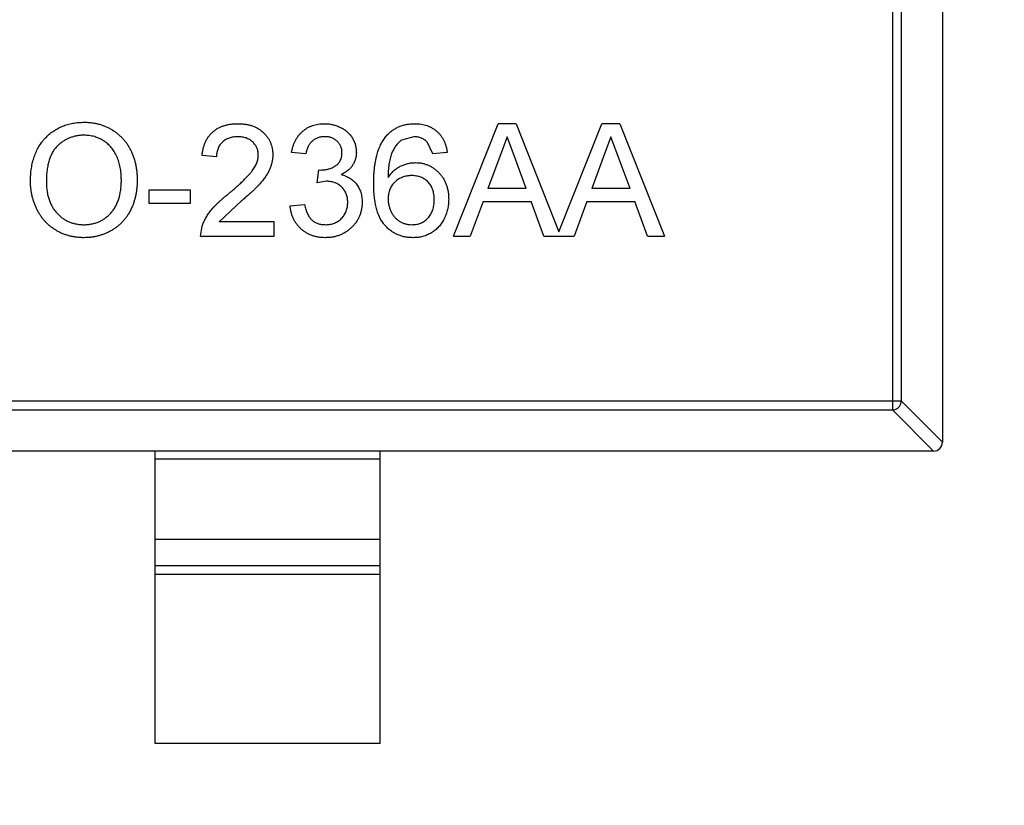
# Model space of a CAD drawing. Header units: inches. Extents: x -36 to 490, y -51 to 98.
# Tile 61 of 153: x 412.94 to 415.13, y 10.3 to 12.04. Entities that reach past the tile are written whole.
import ezdxf

# ---------------------------------------------------------------- set-up
doc = ezdxf.new("R2010")
doc.units = ezdxf.units.IN
doc.header["$LTSCALE"] = 1.21
doc.header["$MEASUREMENT"] = 0
doc.header["$PDMODE"] = 3
doc.header["$PDSIZE"] = 0.3125
doc.layers.get('0').update_dxf_attribs({"linetype": 'CONTINUOUS'})
doc.layers.get('Defpoints').update_dxf_attribs({"linetype": 'CONTINUOUS'})
doc.layers.add('DIM', color=3, linetype='CONTINUOUS')
doc.styles.get("Standard").update_dxf_attribs({"font": 'txt', "width": 0.8})
doc.dimstyles.get("Standard").update_dxf_attribs({"dimtxt": 0.15625, "dimasz": 0.1875, "dimexe": 0.125, "dimexo": 0.0625, "dimgap": 0.09, "dimtad": 0, "dimtih": 1, "dimtoh": 1, "dimzin": 4, "dimdsep": 46, "dimtxsty": 'Standard', "dimblk": '_FILLED', "dimblk1": '_FILLED', "dimblk2": '_FILLED', "dimcen": 0.09, "dimazin": 1, "dimtp": 0.01, "dimtm": 0.01, "dimtfac": 1, "dimtofl": 0, "dimtmove": 0, "dimatfit": 3, "dimldrblk": '_FILLED', "dimfxl": 1, "dimtolj": 1, "dimtzin": 4, "dimarcsym": 0})

# ---------------------------------------------------------------- blocks, each defined once
blk = doc.blocks.new('_FILLED')
at = {"color": 0, "linetype": 'ByBlock'}
blk.add_solid([(0, 0), (-1, 0.16667), (-1, -0.16667)], dxfattribs=at)
blk = doc.blocks.new('*D70')
at = {"layer": 'Defpoints', "color": 0}
for p in [(406.8003, 41.9888), (406.8003, -7.0611), (488.6342, -7.0611)]:
    blk.add_point(p, dxfattribs=at)
at = {"layer": 'DIM', "color": 0, "lineweight": -2}
for p, q in [((406.8628, 41.9888), (488.7592, 41.9888)), ((488.6342, 39.4488), (488.6342, 21.3872)), ((488.6342, -4.5211), (488.6342, 13.5405)), ((406.8628, -7.0611), (488.7592, -7.0611))]:
    blk.add_line(p, q, dxfattribs=at)
at = {"layer": 'DIM', "color": 0, "lineweight": -2, "xscale": 2.54, "yscale": 2.54, "zscale": 2.54}
for p, rotation in [((488.6342, 41.9888), 90), ((488.6342, -7.0611), 270)]:
    blk.add_blockref('_FILLED', p, dxfattribs=dict(at, rotation=rotation))
at = {"layer": 'DIM', "color": 0, "insert": (488.6342, 17.4638), "char_height": 2.5, "attachment_point": 5, "rotation": 90, "line_spacing_factor": 2.5}
blk.add_mtext('\\A1;49.05', dxfattribs=at)

msp = doc.modelspace()

# ---------------------------------------------------------------- linework, layer by layer
at = {"color": 7, "linetype": 'Continuous'}
for p, q in [((414.9912, 12.7654), (414.9912, 11.1054)), ((414.8801, 12.694), (414.8801, 11.1768)), ((414.8998, 11.1965), (414.8998, 12.6743)), ((413.9041, 11.5626), (414.0034, 11.8126)), ((414.0432, 11.8126), (414.0034, 11.8126)), ((414.0432, 11.8126), (414.1387, 11.5721)), ((414.1387, 11.5721), (414.2342, 11.8126)), ((414.2739, 11.8126), (414.2342, 11.8126)), ((414.2739, 11.8126), (414.3732, 11.5626)), ((413.816, 11.7837), (413.7887, 11.7763)), ((414.0233, 11.7837), (414.0062, 11.7376)), ((414.0417, 11.7341), (414.0233, 11.7837)), ((414.2541, 11.7837), (414.237, 11.7376)), ((414.2724, 11.7341), (414.2541, 11.7837)), ((413.8582, 11.7453), (413.8467, 11.7709)), ((413.3774, 11.7389), (413.3454, 11.7421)), ((413.5762, 11.7453), (413.5441, 11.7485)), ((413.8903, 11.7485), (413.8582, 11.7453)), ((414.0062, 11.7376), (413.9806, 11.6684)), ((414.066, 11.6684), (414.0417, 11.7341)), ((414.237, 11.7376), (414.2114, 11.6684)), ((414.2967, 11.6684), (414.2724, 11.7341)), ((413.6015, 11.6812), (413.6048, 11.71)), ((413.6048, 11.71), (413.6094, 11.7097)), ((413.6222, 11.6846), (413.6015, 11.6812)), ((414.066, 11.6684), (413.9806, 11.6684)), ((414.2967, 11.6684), (414.2114, 11.6684)), ((413.3198, 11.6652), (413.2268, 11.6652)), ((413.2268, 11.6652), (413.2268, 11.6363)), ((413.3198, 11.6363), (413.3198, 11.6652)), ((413.2268, 11.6363), (413.3198, 11.6363)), ((413.4331, 11.641), (413.3834, 11.5946)), ((413.5409, 11.6299), (413.573, 11.6331)), ((413.97, 11.6395), (413.9416, 11.5626)), ((413.97, 11.6395), (414.0766, 11.6395)), ((414.105, 11.5626), (414.0766, 11.6395)), ((414.2008, 11.6395), (414.1723, 11.5626)), ((414.2008, 11.6395), (414.3073, 11.6395)), ((414.3358, 11.5626), (414.3073, 11.6395)), ((413.3422, 11.5626), (413.3455, 11.5848)), ((413.5057, 11.5946), (413.3834, 11.5946)), ((413.5057, 11.5626), (413.5057, 11.5946)), ((413.3422, 11.5626), (413.5057, 11.5626)), ((413.9041, 11.5626), (413.9416, 11.5626)), ((414.105, 11.5626), (414.1723, 11.5626)), ((414.3358, 11.5626), (414.3732, 11.5626)), ((414.8998, 11.1965), (412.0826, 11.1965)), ((414.8998, 11.1965), (414.9912, 11.1051)), ((412.1023, 11.1768), (414.8801, 11.1768)), ((414.9715, 11.0854), (414.8801, 11.1768)), ((414.9712, 11.0854), (412.0112, 11.0854)), ((413.2412, 10.4354), (413.2412, 11.0854)), ((413.7412, 10.4354), (413.7412, 11.0854)), ((413.7412, 11.0676), (413.2412, 11.0676)), ((413.2412, 10.8894), (413.7412, 10.8894)), ((413.2412, 10.8313), (413.7412, 10.8313)), ((413.7412, 10.8115), (413.2412, 10.8115)), ((413.7412, 10.4354), (413.2412, 10.4354))]:
    msp.add_line(p, q, dxfattribs=at)
msp.add_arc((414.9712, 11.1054), 0.02, 270, 0, dxfattribs=at)
for points, knots in [([(412.964, 11.6843), (412.9641, 11.6893), (412.9642, 11.6991), (412.9658, 11.7133), (412.9684, 11.7267), (412.9721, 11.7392), (412.9767, 11.7509), (412.9824, 11.7618), (412.9892, 11.7718), (412.9969, 11.781), (413.0056, 11.7891), (413.0148, 11.7963), (413.0246, 11.8023), (413.0351, 11.8073), (413.0462, 11.8111), (413.0578, 11.8138), (413.0701, 11.8155), (413.0784, 11.8157), (413.0827, 11.8158)], [0, 0, 0, 0, 0.075226, 0.146575, 0.2145, 0.27953, 0.342403, 0.403496, 0.463762, 0.523864, 0.583252, 0.641302, 0.698898, 0.756295, 0.814628, 0.874325, 0.935783, 1, 1, 1, 1]), ([(413.0827, 11.8158), (413.0856, 11.8157), (413.0912, 11.8157), (413.0994, 11.8149), (413.1075, 11.8136), (413.1154, 11.8118), (413.123, 11.8095), (413.1305, 11.8067), (413.1377, 11.8033), (413.1447, 11.7995), (413.1514, 11.7952), (413.1576, 11.7904), (413.1635, 11.7853), (413.169, 11.7798), (413.1741, 11.7739), (413.1787, 11.7675), (413.183, 11.7608), (413.1868, 11.7536), (413.1902, 11.7462), (413.1931, 11.7385), (413.1956, 11.7306), (413.1977, 11.7224), (413.1992, 11.7139), (413.2004, 11.7052), (413.201, 11.6963), (413.2011, 11.6902), (413.2012, 11.6872)], [0, 0, 0, 0, 0.043099, 0.085587, 0.126908, 0.167967, 0.20845, 0.249025, 0.289281, 0.33001, 0.370598, 0.410466, 0.450033, 0.489688, 0.529116, 0.569037, 0.609703, 0.650759, 0.692509, 0.734219, 0.776707, 0.819552, 0.863351, 0.907839, 0.953334, 1, 1, 1, 1]), ([(413.3454, 11.7421), (413.3457, 11.7449), (413.3464, 11.7503), (413.348, 11.7582), (413.3502, 11.7655), (413.3529, 11.7724), (413.3562, 11.7787), (413.36, 11.7846), (413.3644, 11.7898), (413.3694, 11.7946), (413.3748, 11.7989), (413.3807, 11.8026), (413.3871, 11.8057), (413.394, 11.8082), (413.4012, 11.8102), (413.4089, 11.8116), (413.4171, 11.8124), (413.4227, 11.8125), (413.4255, 11.8126)], [0, 0, 0, 0, 0.070675, 0.137493, 0.201473, 0.262869, 0.32255, 0.380737, 0.43822, 0.495487, 0.553484, 0.611346, 0.670644, 0.731587, 0.794183, 0.859445, 0.928208, 1, 1, 1, 1]), ([(413.4255, 11.8126), (413.4284, 11.8125), (413.434, 11.8124), (413.4423, 11.8115), (413.45, 11.8099), (413.4573, 11.8078), (413.4641, 11.805), (413.4705, 11.8015), (413.4764, 11.7975), (413.4818, 11.7929), (413.4866, 11.7878), (413.4909, 11.7824), (413.4944, 11.7766), (413.4974, 11.7706), (413.4997, 11.7643), (413.5012, 11.7576), (413.5023, 11.7507), (413.5024, 11.746), (413.5024, 11.7436)], [0, 0, 0, 0, 0.074712, 0.145539, 0.213339, 0.278615, 0.342094, 0.40389, 0.465063, 0.526577, 0.587328, 0.64638, 0.704345, 0.761672, 0.819418, 0.878039, 0.937796, 1, 1, 1, 1]), ([(413.5441, 11.7485), (413.5446, 11.751), (413.5456, 11.7558), (413.5476, 11.7629), (413.55, 11.7694), (413.553, 11.7756), (413.5563, 11.7813), (413.5601, 11.7866), (413.5643, 11.7915), (413.5689, 11.7959), (413.5739, 11.7998), (413.5792, 11.8033), (413.5848, 11.8061), (413.5907, 11.8085), (413.5969, 11.8104), (413.6035, 11.8116), (413.6102, 11.8125), (413.6149, 11.8126), (413.6172, 11.8126)], [0, 0, 0, 0, 0.071036, 0.139343, 0.204958, 0.268332, 0.330129, 0.390664, 0.450861, 0.510587, 0.570374, 0.629455, 0.687994, 0.747581, 0.807839, 0.870034, 0.93381, 1, 1, 1, 1]), ([(413.6172, 11.8126), (413.6205, 11.8125), (413.6269, 11.8123), (413.6363, 11.8106), (413.6453, 11.8079), (413.6539, 11.8042), (413.6618, 11.7996), (413.6688, 11.7941), (413.6747, 11.7877), (413.6796, 11.7807), (413.6835, 11.7732), (413.6863, 11.7653), (413.688, 11.7573), (413.6882, 11.7518), (413.6883, 11.749)], [0, 0, 0, 0, 0.092054, 0.181008, 0.26913, 0.357137, 0.443549, 0.526433, 0.607453, 0.688385, 0.767854, 0.845531, 0.922529, 1, 1, 1, 1]), ([(413.7541, 11.7842), (413.7561, 11.7865), (413.7601, 11.7909), (413.7669, 11.7967), (413.7741, 11.8017), (413.7819, 11.8057), (413.7902, 11.8088), (413.7991, 11.811), (413.8084, 11.8123), (413.8148, 11.8125), (413.8181, 11.8126)], [0, 0, 0, 0, 0.125625, 0.247619, 0.368528, 0.488104, 0.609878, 0.735382, 0.864448, 1, 1, 1, 1]), ([(413.8181, 11.8126), (413.8205, 11.8126), (413.8253, 11.8125), (413.8324, 11.8117), (413.839, 11.8103), (413.8454, 11.8085), (413.8514, 11.806), (413.8571, 11.8031), (413.8624, 11.7997), (413.8673, 11.7956), (413.8719, 11.7912), (413.876, 11.7863), (413.8796, 11.781), (413.8827, 11.7753), (413.8854, 11.7692), (413.8875, 11.7626), (413.8892, 11.7557), (413.8899, 11.7509), (413.8903, 11.7485)], [0, 0, 0, 0, 0.068499, 0.134572, 0.198208, 0.259784, 0.319951, 0.379508, 0.438814, 0.498497, 0.558182, 0.617438, 0.677522, 0.737959, 0.80033, 0.86409, 0.930622, 1, 1, 1, 1]), ([(413.0829, 11.787), (413.0801, 11.7869), (413.0746, 11.7868), (413.0664, 11.7856), (413.0586, 11.7837), (413.051, 11.7812), (413.0437, 11.7778), (413.0368, 11.7736), (413.0301, 11.7688), (413.0238, 11.7633), (413.0179, 11.7569), (413.0129, 11.7493), (413.0087, 11.7408), (413.0052, 11.7313), (413.0025, 11.7209), (413.0006, 11.7094), (412.9995, 11.697), (412.9993, 11.6884), (412.9992, 11.6839)], [0, 0, 0, 0, 0.055943, 0.110382, 0.164048, 0.216759, 0.269601, 0.323009, 0.377581, 0.433449, 0.490922, 0.550625, 0.613117, 0.679861, 0.751358, 0.828261, 0.910795, 1, 1, 1, 1]), ([(413.1659, 11.6874), (413.1659, 11.6899), (413.1658, 11.6948), (413.1653, 11.7019), (413.1646, 11.7088), (413.1635, 11.7155), (413.162, 11.722), (413.1603, 11.7282), (413.1583, 11.7341), (413.1559, 11.7399), (413.1533, 11.7453), (413.1503, 11.7505), (413.147, 11.7553), (413.1436, 11.7598), (413.1397, 11.7639), (413.1356, 11.7678), (413.1311, 11.7714), (413.1264, 11.7746), (413.1215, 11.7775), (413.1165, 11.78), (413.1113, 11.7822), (413.1059, 11.7839), (413.1003, 11.7853), (413.0947, 11.7863), (413.0888, 11.7868), (413.0849, 11.7869), (413.0829, 11.787)], [0, 0, 0, 0, 0.050852, 0.099752, 0.147438, 0.194086, 0.239171, 0.28334, 0.326577, 0.368936, 0.410572, 0.451051, 0.490877, 0.530044, 0.568937, 0.607578, 0.64642, 0.685679, 0.724799, 0.763513, 0.802173, 0.84074, 0.879649, 0.919071, 0.959098, 1, 1, 1, 1]), ([(413.4248, 11.7837), (413.4231, 11.7837), (413.4197, 11.7836), (413.4147, 11.7831), (413.41, 11.7822), (413.4055, 11.7809), (413.4014, 11.7792), (413.3975, 11.7771), (413.3938, 11.7747), (413.3904, 11.7719), (413.3874, 11.7688), (413.3847, 11.7654), (413.3825, 11.7616), (413.3807, 11.7576), (413.3793, 11.7534), (413.3782, 11.7488), (413.3776, 11.7439), (413.3775, 11.7406), (413.3774, 11.7389)], [0, 0, 0, 0, 0.070696, 0.138358, 0.20337, 0.2657, 0.327256, 0.386512, 0.445858, 0.505173, 0.56378, 0.622343, 0.680824, 0.739795, 0.800801, 0.864239, 0.930631, 1, 1, 1, 1]), ([(413.4704, 11.7433), (413.4704, 11.7447), (413.4703, 11.7474), (413.4696, 11.7515), (413.4687, 11.7554), (413.4673, 11.759), (413.4656, 11.7626), (413.4633, 11.7659), (413.4608, 11.7691), (413.4578, 11.7721), (413.4546, 11.7749), (413.451, 11.7772), (413.4472, 11.7793), (413.4432, 11.7809), (413.439, 11.7822), (413.4345, 11.7831), (413.4297, 11.7836), (413.4265, 11.7837), (413.4248, 11.7837)], [0, 0, 0, 0, 0.061762, 0.121174, 0.179421, 0.236843, 0.294322, 0.353191, 0.412721, 0.474522, 0.537057, 0.599591, 0.662367, 0.725246, 0.790316, 0.857724, 0.927232, 1, 1, 1, 1]), ([(413.6182, 11.7837), (413.6156, 11.7836), (413.6104, 11.7834), (413.603, 11.7816), (413.5962, 11.7785), (413.5913, 11.775), (413.5877, 11.7716), (413.5853, 11.7687), (413.5832, 11.7656), (413.5812, 11.7621), (413.5796, 11.7583), (413.5781, 11.7543), (413.577, 11.7499), (413.5764, 11.7468), (413.5762, 11.7453)], [0, 0, 0, 0, 0.127797, 0.246795, 0.362284, 0.477652, 0.536237, 0.59559, 0.656344, 0.719085, 0.784349, 0.852876, 0.924551, 1, 1, 1, 1]), ([(413.6563, 11.748), (413.6563, 11.7493), (413.6562, 11.7517), (413.6557, 11.7554), (413.6549, 11.7588), (413.6537, 11.7621), (413.6522, 11.7653), (413.6503, 11.7682), (413.6482, 11.771), (413.6456, 11.7736), (413.6429, 11.776), (413.64, 11.7781), (413.6368, 11.7799), (413.6335, 11.7812), (413.6299, 11.7824), (413.6262, 11.7832), (413.6223, 11.7837), (413.6196, 11.7837), (413.6182, 11.7837)], [0, 0, 0, 0, 0.065093, 0.127304, 0.188122, 0.247131, 0.306077, 0.365678, 0.426103, 0.487841, 0.550317, 0.611805, 0.672737, 0.734883, 0.79768, 0.862475, 0.929775, 1, 1, 1, 1]), ([(413.7268, 11.6796), (413.7268, 11.6826), (413.7268, 11.6884), (413.7272, 11.6969), (413.7277, 11.7051), (413.7285, 11.713), (413.7294, 11.7207), (413.7306, 11.728), (413.7319, 11.735), (413.7336, 11.7416), (413.7353, 11.7481), (413.7374, 11.7541), (413.7396, 11.7599), (413.7421, 11.7654), (413.7447, 11.7706), (413.7476, 11.7754), (413.7507, 11.78), (413.7529, 11.7828), (413.7541, 11.7842)], [0, 0, 0, 0, 0.080034, 0.157854, 0.232564, 0.304731, 0.374384, 0.441663, 0.506048, 0.568692, 0.628715, 0.687238, 0.743227, 0.797567, 0.850239, 0.901629, 0.951067, 1, 1, 1, 1]), ([(413.7887, 11.7763), (413.7866, 11.7746), (413.7823, 11.7711), (413.7767, 11.7645), (413.7717, 11.7568), (413.768, 11.7497), (413.7654, 11.7433), (413.7638, 11.7378), (413.7623, 11.7318), (413.7611, 11.7251), (413.7602, 11.718), (413.7594, 11.7102), (413.759, 11.7018), (413.7589, 11.6961), (413.7589, 11.6931)], [0, 0, 0, 0, 0.088609, 0.181893, 0.280787, 0.38702, 0.444107, 0.506454, 0.574396, 0.647656, 0.726426, 0.811458, 0.90278, 1, 1, 1, 1]), ([(413.8467, 11.7709), (413.8456, 11.7719), (413.8435, 11.774), (413.8401, 11.7766), (413.8366, 11.7788), (413.8328, 11.7806), (413.8289, 11.782), (413.8247, 11.783), (413.8204, 11.7836), (413.8175, 11.7837), (413.816, 11.7837)], [0, 0, 0, 0, 0.128545, 0.252818, 0.375212, 0.497113, 0.618546, 0.742222, 0.869458, 1, 1, 1, 1]), ([(413.4032, 11.6561), (413.4064, 11.6588), (413.4126, 11.664), (413.4213, 11.6718), (413.4293, 11.6789), (413.4364, 11.6857), (413.4427, 11.692), (413.4482, 11.6977), (413.4529, 11.7029), (413.4568, 11.7078), (413.46, 11.7125), (413.4628, 11.717), (413.4651, 11.7215), (413.467, 11.7259), (413.4686, 11.7303), (413.4696, 11.7347), (413.4703, 11.739), (413.4704, 11.7419), (413.4704, 11.7433)], [0, 0, 0, 0, 0.11141, 0.214526, 0.309417, 0.396087, 0.474284, 0.544374, 0.60642, 0.660582, 0.709794, 0.756451, 0.800767, 0.843168, 0.884295, 0.923885, 0.962359, 1, 1, 1, 1]), ([(413.5024, 11.7436), (413.5024, 11.7411), (413.5022, 11.7362), (413.5012, 11.7288), (413.4993, 11.7214), (413.4969, 11.7141), (413.4935, 11.7067), (413.4893, 11.6992), (413.4841, 11.6915), (413.4791, 11.685), (413.4744, 11.6795), (413.4702, 11.675), (413.4654, 11.6703), (413.4602, 11.665), (413.4542, 11.6595), (413.4477, 11.6536), (413.4406, 11.6474), (413.4356, 11.6432), (413.4331, 11.641)], [0, 0, 0, 0, 0.057945, 0.116018, 0.174826, 0.234683, 0.296827, 0.364061, 0.436192, 0.51426, 0.556976, 0.604856, 0.657675, 0.715751, 0.77884, 0.847501, 0.921228, 1, 1, 1, 1]), ([(413.6094, 11.7097), (413.6124, 11.7098), (413.6182, 11.71), (413.6266, 11.7118), (413.6346, 11.7147), (413.6407, 11.7182), (413.6453, 11.7214), (413.6482, 11.7243), (413.6508, 11.7274), (413.6527, 11.731), (413.6544, 11.7348), (413.6555, 11.7389), (413.6562, 11.7434), (413.6563, 11.7464), (413.6563, 11.748)], [0, 0, 0, 0, 0.129789, 0.254605, 0.378435, 0.50292, 0.565018, 0.624848, 0.683448, 0.742765, 0.802757, 0.86522, 0.930779, 1, 1, 1, 1]), ([(413.6883, 11.749), (413.6882, 11.7464), (413.688, 11.7413), (413.6864, 11.7338), (413.6836, 11.7267), (413.6799, 11.72), (413.675, 11.7138), (413.6691, 11.7082), (413.6621, 11.7033), (413.6569, 11.7008), (413.6542, 11.6995)], [0, 0, 0, 0, 0.121951, 0.240787, 0.35855, 0.479066, 0.601519, 0.727551, 0.859932, 1, 1, 1, 1]), ([(413.7589, 11.6931), (413.7607, 11.6958), (413.7644, 11.701), (413.771, 11.7078), (413.7781, 11.7135), (413.7858, 11.7181), (413.794, 11.7216), (413.8023, 11.7242), (413.8109, 11.7258), (413.8167, 11.726), (413.8196, 11.7261)], [0, 0, 0, 0, 0.13549, 0.265229, 0.390778, 0.51542, 0.638317, 0.759642, 0.878902, 1, 1, 1, 1]), ([(413.8196, 11.7261), (413.8221, 11.726), (413.8271, 11.7259), (413.8344, 11.7248), (413.8414, 11.723), (413.8481, 11.7205), (413.8545, 11.7173), (413.8607, 11.7134), (413.8665, 11.7087), (413.872, 11.7035), (413.877, 11.6977), (413.8815, 11.6914), (413.8852, 11.6846), (413.8882, 11.6775), (413.8906, 11.6699), (413.8923, 11.662), (413.8933, 11.6536), (413.8934, 11.6478), (413.8935, 11.6449)], [0, 0, 0, 0, 0.061347, 0.121203, 0.179863, 0.238152, 0.296252, 0.35519, 0.415676, 0.478379, 0.541524, 0.603977, 0.666513, 0.729491, 0.79371, 0.859736, 0.928449, 1, 1, 1, 1]), ([(413.0824, 11.5882), (413.0854, 11.5883), (413.0912, 11.5885), (413.0998, 11.5897), (413.1079, 11.5918), (413.1157, 11.5945), (413.123, 11.5983), (413.1299, 11.6026), (413.1364, 11.608), (413.1425, 11.614), (413.148, 11.6208), (413.1529, 11.6283), (413.1569, 11.6366), (413.1603, 11.6454), (413.1628, 11.655), (413.1646, 11.6652), (413.1657, 11.6761), (413.1659, 11.6836), (413.1659, 11.6874)], [0, 0, 0, 0, 0.061055, 0.119545, 0.176806, 0.232956, 0.288583, 0.344667, 0.401662, 0.46054, 0.520477, 0.581213, 0.643431, 0.707961, 0.775371, 0.846414, 0.921152, 1, 1, 1, 1]), ([(413.2012, 11.6872), (413.2011, 11.6841), (413.201, 11.678), (413.2003, 11.6689), (413.1991, 11.6601), (413.1975, 11.6515), (413.1953, 11.6432), (413.1927, 11.6351), (413.1896, 11.6273), (413.186, 11.6197), (413.182, 11.6125), (413.1776, 11.6057), (413.1728, 11.5994), (413.1676, 11.5935), (413.162, 11.5881), (413.156, 11.5832), (413.1496, 11.5786), (413.1428, 11.5746), (413.1358, 11.5711), (413.1286, 11.5679), (413.1213, 11.5653), (413.1138, 11.5631), (413.1062, 11.5615), (413.0984, 11.5602), (413.0906, 11.5595), (413.0852, 11.5594), (413.0826, 11.5594)], [0, 0, 0, 0, 0.04756, 0.093962, 0.139112, 0.183626, 0.227457, 0.270703, 0.313611, 0.35626, 0.398366, 0.439557, 0.480045, 0.519888, 0.559658, 0.599421, 0.639208, 0.679668, 0.72002, 0.759859, 0.79956, 0.839199, 0.878956, 0.918794, 0.959083, 1, 1, 1, 1]), ([(413.6542, 11.6995), (413.656, 11.699), (413.6596, 11.6981), (413.6646, 11.6963), (413.6694, 11.6941), (413.6739, 11.6917), (413.678, 11.6888), (413.6819, 11.6857), (413.6854, 11.6821), (413.6887, 11.6782), (413.6917, 11.6741), (413.6942, 11.6696), (413.6963, 11.665), (413.6982, 11.66), (413.6995, 11.6548), (413.7004, 11.6494), (413.7011, 11.6437), (413.7011, 11.6398), (413.7012, 11.6378)], [0, 0, 0, 0, 0.065828, 0.128938, 0.190858, 0.251186, 0.310974, 0.37005, 0.429672, 0.489507, 0.549975, 0.610075, 0.670915, 0.732909, 0.796711, 0.861825, 0.929892, 1, 1, 1, 1]), ([(413.8107, 11.6972), (413.809, 11.6972), (413.8055, 11.6971), (413.8004, 11.6964), (413.7954, 11.6953), (413.7907, 11.6937), (413.7862, 11.6917), (413.7818, 11.6893), (413.7778, 11.6863), (413.7739, 11.683), (413.7703, 11.6793), (413.7672, 11.6753), (413.7647, 11.671), (413.7625, 11.6665), (413.7609, 11.6617), (413.7597, 11.6565), (413.759, 11.6512), (413.7589, 11.6475), (413.7589, 11.6456)], [0, 0, 0, 0, 0.064812, 0.127718, 0.189086, 0.249562, 0.309738, 0.370215, 0.431085, 0.493911, 0.55657, 0.617553, 0.678119, 0.739063, 0.801665, 0.864956, 0.93089, 1, 1, 1, 1]), ([(413.8614, 11.6439), (413.8614, 11.6459), (413.8613, 11.6499), (413.8606, 11.6556), (413.8596, 11.661), (413.8581, 11.666), (413.8562, 11.6708), (413.8538, 11.6752), (413.8511, 11.6793), (413.8479, 11.683), (413.8443, 11.6863), (413.8404, 11.6893), (413.8363, 11.6917), (413.8318, 11.6938), (413.8269, 11.6953), (413.8218, 11.6964), (413.8164, 11.6971), (413.8126, 11.6972), (413.8107, 11.6972)], [0, 0, 0, 0, 0.072229, 0.141252, 0.207439, 0.270245, 0.331238, 0.391254, 0.450152, 0.509008, 0.567734, 0.625726, 0.683708, 0.742407, 0.803094, 0.865865, 0.931379, 1, 1, 1, 1]), ([(413.0826, 11.5594), (413.0797, 11.5594), (413.074, 11.5595), (413.0656, 11.5604), (413.0574, 11.5616), (413.0494, 11.5635), (413.0417, 11.5659), (413.0342, 11.5688), (413.0269, 11.5722), (413.0199, 11.5762), (413.0133, 11.5806), (413.007, 11.5854), (413.0011, 11.5906), (412.9957, 11.5963), (412.9906, 11.6022), (412.9861, 11.6086), (412.9819, 11.6153), (412.9781, 11.6224), (412.9748, 11.6297), (412.972, 11.6372), (412.9695, 11.6448), (412.9675, 11.6525), (412.9659, 11.6603), (412.9648, 11.6682), (412.9641, 11.6762), (412.964, 11.6816), (412.964, 11.6843)], [0, 0, 0, 0, 0.044697, 0.088534, 0.131409, 0.173814, 0.215715, 0.257247, 0.298848, 0.340604, 0.382029, 0.42297, 0.463632, 0.504048, 0.544591, 0.584964, 0.626265, 0.667979, 0.709943, 0.751382, 0.792619, 0.833948, 0.875008, 0.916446, 0.957907, 1, 1, 1, 1]), ([(412.9992, 11.6839), (412.9993, 11.6803), (412.9994, 11.6732), (413.0006, 11.663), (413.0024, 11.6533), (413.005, 11.6442), (413.0083, 11.6357), (413.0124, 11.6278), (413.0172, 11.6204), (413.0228, 11.6138), (413.0289, 11.6078), (413.0354, 11.6025), (413.0423, 11.5981), (413.0496, 11.5945), (413.0573, 11.5917), (413.0653, 11.5897), (413.0738, 11.5885), (413.0795, 11.5883), (413.0824, 11.5882)], [0, 0, 0, 0, 0.075964, 0.148125, 0.217201, 0.2833, 0.347202, 0.4093, 0.470426, 0.531588, 0.591739, 0.650258, 0.707303, 0.764208, 0.821148, 0.879119, 0.938423, 1, 1, 1, 1]), ([(413.6691, 11.6381), (413.6691, 11.6397), (413.669, 11.643), (413.6684, 11.6477), (413.6673, 11.6522), (413.6659, 11.6565), (413.664, 11.6606), (413.6618, 11.6645), (413.659, 11.6681), (413.6559, 11.6715), (413.6526, 11.6746), (413.6489, 11.6772), (413.645, 11.6795), (413.6409, 11.6814), (413.6365, 11.6828), (413.632, 11.6839), (413.6272, 11.6845), (413.6239, 11.6846), (413.6222, 11.6846)], [0, 0, 0, 0, 0.067051, 0.13118, 0.193722, 0.254499, 0.314763, 0.375117, 0.436023, 0.498297, 0.560571, 0.621619, 0.681973, 0.742853, 0.804272, 0.867473, 0.932273, 1, 1, 1, 1]), ([(413.8144, 11.5594), (413.8113, 11.5595), (413.8051, 11.5596), (413.796, 11.561), (413.7874, 11.5632), (413.7792, 11.5663), (413.7715, 11.5702), (413.7642, 11.575), (413.7574, 11.5808), (413.751, 11.5874), (413.7453, 11.595), (413.7403, 11.6038), (413.7361, 11.6137), (413.7327, 11.6247), (413.7301, 11.6368), (413.7282, 11.6501), (413.727, 11.6645), (413.7269, 11.6745), (413.7268, 11.6796)], [0, 0, 0, 0, 0.056157, 0.110133, 0.162537, 0.213912, 0.265146, 0.31651, 0.369179, 0.423123, 0.479276, 0.538691, 0.601978, 0.670125, 0.74365, 0.82281, 0.908261, 1, 1, 1, 1]), ([(413.3455, 11.5848), (413.3466, 11.5878), (413.3488, 11.5937), (413.3531, 11.6023), (413.3583, 11.6109), (413.3633, 11.6178), (413.3679, 11.6234), (413.3717, 11.6278), (413.376, 11.6322), (413.3807, 11.6368), (413.3857, 11.6415), (413.3911, 11.6463), (413.397, 11.6512), (413.4011, 11.6544), (413.4032, 11.6561)], [0, 0, 0, 0, 0.100388, 0.204407, 0.310686, 0.422157, 0.480685, 0.543238, 0.6095, 0.679555, 0.753841, 0.831641, 0.913813, 1, 1, 1, 1]), ([(413.7589, 11.6456), (413.7589, 11.6431), (413.7591, 11.6381), (413.7605, 11.6307), (413.7627, 11.6235), (413.7657, 11.6165), (413.7695, 11.61), (413.7739, 11.6043), (413.779, 11.5994), (413.7846, 11.5953), (413.7908, 11.5921), (413.7975, 11.5899), (413.8046, 11.5885), (413.8095, 11.5883), (413.812, 11.5882)], [0, 0, 0, 0, 0.086177, 0.171222, 0.257573, 0.34515, 0.431508, 0.513644, 0.593539, 0.672806, 0.752058, 0.831493, 0.913823, 1, 1, 1, 1]), ([(413.812, 11.5882), (413.8138, 11.5883), (413.8173, 11.5884), (413.8224, 11.5891), (413.8273, 11.5902), (413.8319, 11.5919), (413.8362, 11.594), (413.8403, 11.5966), (413.8442, 11.5997), (413.8477, 11.6032), (413.8509, 11.6071), (413.8537, 11.6114), (413.8562, 11.6159), (413.8581, 11.6209), (413.8596, 11.6262), (413.8607, 11.6318), (413.8613, 11.6377), (413.8614, 11.6418), (413.8614, 11.6439)], [0, 0, 0, 0, 0.063965, 0.124854, 0.184383, 0.242748, 0.2999, 0.357059, 0.415719, 0.475258, 0.535508, 0.596291, 0.657728, 0.721052, 0.786261, 0.853834, 0.925318, 1, 1, 1, 1]), ([(413.8935, 11.6449), (413.8934, 11.6411), (413.8931, 11.6334), (413.8911, 11.6222), (413.8879, 11.6114), (413.8841, 11.6028), (413.8806, 11.5962), (413.8777, 11.5916), (413.8745, 11.5873), (413.8712, 11.5832), (413.8675, 11.5795), (413.8636, 11.5761), (413.8594, 11.573), (413.8551, 11.5701), (413.8505, 11.5676), (413.8458, 11.5654), (413.841, 11.5635), (413.836, 11.562), (413.8308, 11.5608), (413.8255, 11.56), (413.82, 11.5595), (413.8163, 11.5594), (413.8144, 11.5594)], [0, 0, 0, 0, 0.088899, 0.17544, 0.261633, 0.34801, 0.390819, 0.432814, 0.473776, 0.514166, 0.554107, 0.594121, 0.63362, 0.673585, 0.71348, 0.75336, 0.792891, 0.833007, 0.873643, 0.914893, 0.95695, 1, 1, 1, 1]), ([(413.6187, 11.5594), (413.6161, 11.5594), (413.6109, 11.5595), (413.6033, 11.5605), (413.5961, 11.562), (413.5892, 11.5642), (413.5826, 11.5669), (413.5765, 11.5704), (413.5706, 11.5743), (413.5651, 11.5789), (413.5601, 11.584), (413.5556, 11.5895), (413.5517, 11.5954), (413.5483, 11.6015), (413.5456, 11.6081), (413.5435, 11.6151), (413.5418, 11.6224), (413.5412, 11.6274), (413.5409, 11.6299)], [0, 0, 0, 0, 0.067794, 0.133464, 0.196934, 0.258481, 0.319787, 0.380431, 0.44099, 0.502867, 0.564806, 0.625526, 0.685604, 0.746041, 0.807347, 0.869717, 0.93379, 1, 1, 1, 1]), ([(413.573, 11.6331), (413.5734, 11.6312), (413.5742, 11.6275), (413.5758, 11.6221), (413.5775, 11.6172), (413.5796, 11.6127), (413.5816, 11.6086), (413.584, 11.6049), (413.5865, 11.6016), (413.5893, 11.5987), (413.5923, 11.5962), (413.5955, 11.5941), (413.599, 11.5923), (413.6027, 11.5908), (413.6067, 11.5897), (413.6108, 11.5888), (413.6153, 11.5883), (413.6183, 11.5883), (413.6198, 11.5882)], [0, 0, 0, 0, 0.082566, 0.15976, 0.233155, 0.301356, 0.365752, 0.426437, 0.484185, 0.539549, 0.593156, 0.647048, 0.701446, 0.757, 0.81384, 0.873058, 0.934963, 1, 1, 1, 1]), ([(413.7012, 11.6378), (413.7011, 11.6351), (413.701, 11.6298), (413.6998, 11.6221), (413.698, 11.6146), (413.6954, 11.6075), (413.6922, 11.6006), (413.6881, 11.5941), (413.6833, 11.5879), (413.6779, 11.5821), (413.6719, 11.5767), (413.6654, 11.5721), (413.6586, 11.5682), (413.6514, 11.565), (413.6437, 11.5624), (413.6357, 11.5606), (413.6273, 11.5596), (413.6216, 11.5595), (413.6187, 11.5594)], [0, 0, 0, 0, 0.063503, 0.124805, 0.18492, 0.244376, 0.303775, 0.364133, 0.425376, 0.488388, 0.551743, 0.61386, 0.67564, 0.737737, 0.800417, 0.864658, 0.930985, 1, 1, 1, 1]), ([(413.6198, 11.5882), (413.6217, 11.5883), (413.6252, 11.5883), (413.6304, 11.5891), (413.6353, 11.5901), (413.64, 11.5918), (413.6443, 11.5938), (413.6484, 11.5962), (413.6522, 11.5991), (413.6557, 11.6025), (413.6588, 11.6062), (413.6616, 11.6101), (413.6639, 11.6142), (413.6659, 11.6186), (413.6673, 11.6232), (413.6683, 11.6279), (413.669, 11.6329), (413.6691, 11.6363), (413.6691, 11.6381)], [0, 0, 0, 0, 0.069461, 0.135658, 0.19962, 0.261651, 0.322053, 0.38234, 0.443223, 0.50493, 0.56682, 0.6276, 0.687476, 0.747351, 0.808174, 0.870133, 0.933721, 1, 1, 1, 1]), ([(414.8801, 11.1768), (414.8826, 11.1769), (414.8877, 11.178), (414.8941, 11.1824), (414.8986, 11.1889), (414.8997, 11.194), (414.8998, 11.1965)], [0, 0, 0, 0, 0.249032, 0.5, 0.750968, 1, 1, 1, 1])]:
    msp.add_open_spline(points, degree=3, knots=knots, dxfattribs=at)

# ---------------------------------------------------------------- dimensions: what is measured, and where the dimension line sits
at = {"layer": 'DIM'}
dim = msp.add_linear_dim(base=(488.6342, -7.0611), p1=(406.8003, 41.9888), p2=(406.8003, -7.0611), angle=90, dimstyle='Standard', override={"dimtxt": 2.5, "dimasz": 2.54, "dimtih": 0, "dimtoh": 0, "dimzin": 0, "dimcen": 0.198, "dimadec": 0, "dimazin": 0, "dimtp": 0, "dimtm": 0, "dimtdec": 4, "dimtzin": 0}, dxfattribs=at)
dim.commit()
dim.dimension.update_dxf_attribs({"geometry": '*D70', "text_midpoint": (488.6342, 17.4638)})

doc.saveas('drawing.dxf')
